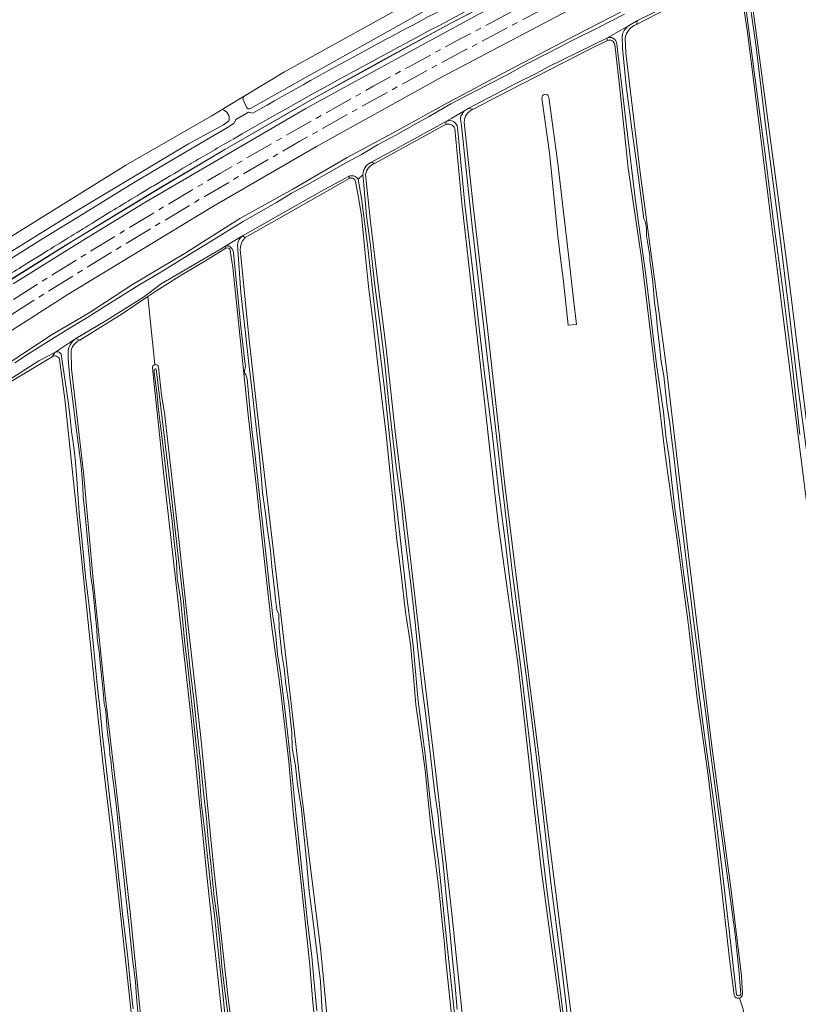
# Model space of a CAD drawing. Header units: metres. Extents: x 92650 to 117222, y 425801 to 461092.
# Tile 142 of 146: x 115548 to 115822, y 427123 to 427469. Entities that reach past the tile are written whole.
import ezdxf

# ---------------------------------------------------------------- set-up
doc = ezdxf.new("R2010")
doc.units = ezdxf.units.M
doc.linetypes.add('AM-AS-SO', pattern=[16, 10, -2, 2, -2])
for name, color, linetype, lineweight in [('B-WE-AM-AS_SPOOR_TREIN-G', 253, 'AM-AS-SO', 15), ('B-WE-GR-BOUWLAND-GV', 253, 'CONTINUOUS', 15), ('B-WE-GR-GRAS-GV', 253, 'CONTINUOUS', 15), ('B-WE-GR-GROENVOORZIENING-GV', 253, 'CONTINUOUS', 15), ('B-WE-IE-TERREINAFSCHEIDING_KUNSTMATIG_HEKWERK-G', 253, 'IE-TERREINAFSCHEIDING_KUNSTMATIG-SO', 15), ('B-WE-KW-KUNSTWERK_GELUIDSWERING_SCHERM-G', 253, 'CONTINUOUS', 15), ('B-WE-OG-TERREIN_OEVER-GV', 253, 'CONTINUOUS', 15), ('B-WE-OG-WATER-GV', 253, 'CONTINUOUS', 15), ('B-WE-OG-WATER_GREPPEL-GV', 253, 'CONTINUOUS', 15), ('B-WE-VH-GESLOTENVERHARDING-GV', 253, 'CONTINUOUS', 15), ('B-WE-VH-HALFVERHARDING-GV', 253, 'CONTINUOUS', 15)]:
    doc.layers.add(name, color=color, linetype=linetype, lineweight=lineweight)
doc.linetypes.add('IE-TERREINAFSCHEIDING_KUNSTMATIG-SO', pattern='A,4,[82,NLCS.SHX,S=0.75,R=90,X=0,Y=0],4,-2', length=10)

msp = doc.modelspace()

# ---------------------------------------------------------------- linework, layer by layer
at = {"layer": 'B-WE-AM-AS_SPOOR_TREIN-G', "transparency": 33554687, "flags": 128}
for points in [[(111699.483, 427395.546), (111729.431, 427385.913), (112804.861, 427037.907), (112908.978, 427004.286), (112917.044, 427001.741), (112985.209, 426979.608), (113017.844, 426969.128), (113053.799, 426957.763), (113076.59, 426950.793), (113101.8, 426943.381), (113125.813, 426936.477), (113135.774, 426933.685), (113153.614, 426928.857), (113183.137, 426921.118), (113198.047, 426917.301), (113214.291, 426913.332), (113240.601, 426907.152), (113263.638, 426901.964), (113279.689, 426898.468), (113302.617, 426893.685), (113327.18, 426888.848), (113353.928, 426883.697), (113363.984, 426881.89), (113376.232, 426879.739), (113402.415, 426875.351), (113430.681, 426870.969), (113442.992, 426869.177), (113460.008, 426866.76), (113487.354, 426863.155), (113501.87, 426861.342), (113526.256, 426858.519), (113547.931, 426856.163), (113570.771, 426853.958), (113589.055, 426852.333), (113607.69, 426850.806), (113628.317, 426849.278), (113645.983, 426848.124), (113666.986, 426846.883), (113689.998, 426845.732), (113716.165, 426844.698), (113727.361, 426844.356), (113752.532, 426843.712), (113775.793, 426843.369), (113797.587, 426843.23), (113829.739, 426843.465), (113845.789, 426843.678), (113861.239, 426843.986), (113884.387, 426844.65), (113911.064, 426845.706), (113940.081, 426847.03), (113984.131, 426849.481), (113991.357, 426850), (114315.135, 426869.272), (114339.318, 426870.602), (114367.423, 426872.367), (114399.458, 426874.536), (114412.66, 426875.556), (114438.815, 426877.641), (114451.345, 426878.748), (114478.566, 426881.421), (114497.3, 426883.459), (114525.185, 426886.936), (114543.938, 426889.51), (114563.937, 426892.514), (114579.941, 426895.15), (114602.646, 426899.093), (114621.898, 426902.713), (114640.176, 426906.313), (114660.988, 426910.645), (114686.397, 426916.383), (114714.474, 426923.091), (114743.965, 426930.738), (114764.936, 426936.566), (114787.464, 426943.082), (114818.673, 426952.667), (114835.404, 426958.131), (114857.42, 426965.534), (114875.96, 426972.027), (114898.606, 426980.337), (114907.122, 426983.521), (114942.888, 426997.497), (114968.943, 427008.378), (114987.098, 427016.256), (115005.199, 427024.306), (115024.446, 427033.208), (115046.83, 427043.873), (115057.294, 427049.017), (115084.495, 427062.777), (115091.361, 427066.36), (115116.054, 427079.526), (115141.36, 427093.6), (115156.689, 427102.379), (115165.094, 427107.293), (115177.175, 427114.466), (115196.602, 427126.296), (115216.359, 427138.696), (115237.391, 427152.291), (115257.702, 427165.811), (115280.215, 427181.2), (115300.901, 427195.618), (115321.022, 427209.863), (115432.763, 427290.215), (115440.768, 427295.883), (115449.234, 427301.835), (115471.874, 427317.458), (115492.455, 427331.346), (115510.31, 427343.18), (115525.502, 427353.072), (115552.371, 427370.178), (115579.43, 427386.977), (115607.971, 427404.141), (115624.196, 427413.648), (115646.336, 427426.396), (115666.835, 427437.918), (115686.379, 427448.756), (115704.96, 427458.759), (115725.44, 427469.571), (115742.137, 427478.221), (115758.8, 427486.728), (115779.345, 427496.923), (115798.608, 427506.295), (115814.199, 427513.755), (115831.49, 427521.861), (115844.85, 427528.016), (115859.619, 427534.681), (115879.159, 427543.35), (115893.364, 427549.531), (115919.359, 427560.585), (115940.628, 427569.371), (115979, 427584.761), (116028.463, 427604.166), (116098.773, 427631.574)], [(111701.1, 427399.437), (112937.096, 426999.53), (113024.665, 426971.302), (113062.185, 426959.557), (113077.296, 426954.917), (113094.999, 426949.645), (113124.038, 426941.283), (113146.323, 426935.124), (113171.08, 426928.509), (113196.837, 426921.928), (113205.62, 426919.76), (113235.659, 426912.586), (113252.611, 426908.684), (113278.355, 426903.048), (113306.131, 426897.245), (113333.273, 426891.937), (113356.655, 426887.587), (113402.187, 426879.685), (113450.413, 426872.371), (113478.768, 426868.499), (113491.796, 426866.796), (113506.104, 426865.046), (113526.682, 426862.672), (113563.387, 426858.868), (113587.221, 426856.7), (113610.706, 426854.791), (113622.764, 426853.895), (113649.433, 426852.111), (113672.253, 426850.793), (113696.949, 426849.631), (113732.516, 426848.411), (113758.576, 426847.804), (113798.265, 426847.457), (113812.753, 426847.472), (113839.264, 426847.712), (113866.215, 426848.238), (113878.212, 426848.631), (113930.114, 426850.793), (113992.263, 426854.202), (114285.473, 426871.707), (114314.692, 426873.562), (114327.037, 426874.193), (114375.652, 426877.266), (114415.041, 426880.014), (114440.79, 426882.119), (114462.699, 426884.129), (114486.07, 426886.526), (114506.655, 426888.905), (114525.167, 426891.23), (114547.07, 426894.264), (114568.83, 426897.614), (114590.662, 426901.262), (114621.317, 426906.804), (114643.486, 426911.216), (114668.486, 426916.565), (114681.418, 426919.499), (114701.607, 426924.239), (114734.905, 426932.637), (114756.28, 426938.423), (114770.903, 426942.548), (114790.264, 426948.254), (114806.01, 426953.036), (114831.902, 426961.245), (114839.355, 426963.729), (114846.497, 426966.217), (114852.5, 426968.126), (114877.856, 426977.14), (114892.894, 426982.661), (114897.518, 426984.288), (114924.093, 426994.486), (114949.692, 427004.841), (114962.978, 427010.39), (114990.365, 427022.266), (115014.002, 427032.961), (115026.186, 427038.637), (115048.123, 427049.176), (115059.037, 427054.56), (115073.765, 427062.001), (115087.392, 427069.034), (115099.65, 427075.505), (115125.64, 427089.621), (115139.372, 427097.324), (115154.573, 427106.03), (115165.857, 427112.617), (115185.955, 427124.696), (115198.431, 427132.357), (115222.338, 427147.512), (115244.979, 427162.371), (115267.203, 427177.349), (115289.828, 427192.984), (115299.593, 427199.833), (115324.587, 427217.589), (115435.804, 427297.423), (115465.834, 427318.333), (115482.224, 427329.5), (115493.269, 427336.855), (115533.14, 427362.932), (115565.2, 427383.133), (115594.042, 427400.721), (115618.184, 427415.036), (115646.529, 427431.369), (115672.366, 427445.84), (115684.477, 427452.503), (115703.395, 427462.714), (115718.562, 427470.74), (115739.168, 427481.446), (115758.878, 427491.47), (115788.333, 427506.027), (115806.425, 427514.738), (115835.862, 427528.527), (115860.945, 427539.888), (115882.786, 427549.543), (115916.541, 427563.965), (115952.829, 427578.849), (115977.374, 427588.639), (116035.611, 427611.427)]]:
    msp.add_lwpolyline(points, dxfattribs=at)
at = {"layer": 'B-WE-GR-BOUWLAND-GV', "transparency": 33554687}
for points in [[(115621.877, 427388.064, 0.456769), (115620.35, 427388.883)], [(115595.348, 427347.909, -0.048554), (115595.552, 427347.929)], [(115595.552, 427347.929, -0.3806662), (115596.624, 427346.973)]]:
    msp.add_lwpolyline(points, format="xyb", dxfattribs=at)
at = {"layer": 'B-WE-GR-BOUWLAND-GV', "transparency": 33554687, "flags": 128}
for points in [[(115620.35, 427388.883), (115614.135, 427384.993), (115604.895, 427379.494), (115596.019, 427373.922), (115592.908, 427371.841), (115595.348, 427347.909)], [(115666.335, 426991.399), (115665.886, 426997.15), (115665.68, 426997.563), (115662.727, 427021.188), (115660.281, 427038.969), (115658.18, 427053.188), (115656.063, 427077.813), (115653.208, 427102.683), (115650.907, 427123.513), (115649.859, 427136.844), (115646.8, 427165.47), (115643.984, 427190.563), (115642.43, 427208.25), (115639.57, 427233.563), (115636.518, 427255.455), (115634.411, 427274.407), (115631.008, 427305.781), (115628.329, 427329.049), (115625.721, 427353.77), (115622.802, 427381.982), (115621.877, 427388.064)], [(115596.624, 427346.973), (115597.758, 427337.125), (115598.758, 427330.969), (115603.438, 427289.719), (115606.945, 427257.125), (115611.469, 427216.813), (115616.023, 427171.719), (115621.057, 427126.192), (115626.172, 427085.594), (115631.805, 427039.406), (115632.094, 427030.813), (115633.852, 427021.5), (115635.588, 426995.847)]]:
    msp.add_lwpolyline(points, dxfattribs=at)
at = {"layer": 'B-WE-GR-GRAS-GV', "transparency": 33554687, "flags": 128}
for points in [[(116193.55, 427680.093), (116058.833, 427627.675), (115972.935, 427593.996), (115941.734, 427581.462), (115905.388, 427566.52), (115904.126, 427564.955), (115883.297, 427555.642), (115878.683, 427554.948), (115852.999, 427543.412), (115803.793, 427520.792), (115746.904, 427492.705), (115720.684, 427479.079), (115699.44, 427467.965), (115675.079, 427454.678), (115652.231, 427442.046), (115642.949, 427436.783), (115619.971, 427423.459), (115596.164, 427409.313), (115566.713, 427391.521), (115537.679, 427373.337)], [(115545.574, 427376.308), (115569.836, 427391.422), (115591.871, 427404.858), (115613.516, 427417.573), (115648.427, 427437.878), (115669.412, 427449.441), (115709.062, 427470.951), (115761.158, 427497.777), (115791.633, 427512.582), (115835.272, 427533.281), (115871.016, 427549.577), (115890.84, 427558.122), (115923.047, 427571.625), (115949.745, 427582.433), (115986.356, 427596.951), (116045.296, 427620.091), (116102.15, 427642.068), (116135.044, 427655.091), (116155.27, 427662.835), (116193.317, 427677.566)], [(116173.958, 427656.025), (115985.049, 427582.338), (115970.47, 427576.548), (115927.843, 427559.067), (115891.113, 427543.464), (115847.976, 427524.366), (115779.748, 427492.092), (115742.824, 427473.547), (115696.388, 427449.061), (115652.204, 427424.598), (115615.726, 427403.506), (115565.139, 427372.759), (115515.181, 427340.899)], [(115797.807, 427484.061), (115778.942, 427474.781), (115764.625, 427467.466)], [(115802.409, 427119.1), (115809.982, 427119.99), (115812.532, 427116.435), (115847.346, 427120.348), (115846.805, 427124.765), (115845.079, 427137.012), (115843.524, 427150.357), (115837.331, 427197.546), (115831.678, 427240.624), (115828.41, 427267.798), (115823.583, 427306.252), (115819.976, 427334.986), (115814.149, 427381.399), (115811.09, 427405.768), (115807.189, 427436.847), (115803.706, 427464.591), (115801.052, 427482.839)], [(115804.153, 427483.898), (115807.553, 427458.418), (115814.566, 427405.863), (115818.667, 427374.57), (115822.643, 427342.156), (115826.364, 427311.833), (115830.638, 427276.989), (115834.175, 427248.166), (115836.885, 427226.072), (115839.272, 427210.067), (115842.452, 427188.746), (115846.393, 427157.411), (115850.734, 427127.006), (115853.895, 427098.505), (115857.29, 427067.894), (115860.178, 427046.992), (115864.192, 427012.591)], [(115536.68, 427387.938), (115585.18, 427418), (115615.164, 427435.25), (115618.977, 427437.544), (115621.188, 427438.875), (115626.801, 427442.246), (115640.984, 427450.813), (115689.93, 427477.969)], [(115543.787, 427348.252), (115559.232, 427358.443), (115572.297, 427366.073), (115587.519, 427376.053), (115606.025, 427387.06), (115625.284, 427399.279), (115643.875, 427409.62), (115663.018, 427420.656), (115680.439, 427430.103), (115697.39, 427439.505), (115719.776, 427451.376), (115743.523, 427463.811), (115763.136, 427473.9)], [(115754.477, 427461.824), (115747.371, 427458.26), (115720.134, 427444.419), (115707.226, 427437.675)], [(115760.711, 427462.794), (115760.904, 427457.459), (115765.938, 427415.375), (115770.758, 427379.75), (115774.969, 427348.469), (115779.93, 427306.625), (115783.195, 427278.938), (115787.547, 427243.719), (115791.203, 427213.781), (115797.984, 427163.031), (115801.623, 427133.007), (115801.896, 427126.658)], [(115799.042, 427126.271), (115797.313, 427139.031), (115793.234, 427175.406), (115789.711, 427204.375), (115786, 427230.625), (115782.719, 427258.125), (115779.055, 427285.375), (115774.875, 427315.406), (115770.648, 427350.406), (115766.391, 427385.344), (115761.797, 427417), (115758.711, 427446), (115757.023, 427460.421)], [(115737.896, 427386.204), (115737.023, 427393.219), (115734.055, 427422.375), (115731.426, 427441.565)], [(115733.845, 427441.896), (115736.977, 427418.563), (115740.772, 427386.545), (115742.521, 427370.966), (115743.525, 427362.062), (115740.636, 427361.768), (115739.052, 427377.091), (115737.896, 427386.204)], [(115697.506, 427432.289), (115672.832, 427418.763)], [(115743.458, 427074.063), (115740.401, 427096.192), (115738.293, 427118.221), (115734.347, 427147.132), (115731.127, 427170.722), (115728.357, 427195.136), (115725.36, 427221.541), (115722.911, 427243.125), (115719.611, 427266.727), (115716.31, 427290.329), (115713.406, 427315.873), (115711.244, 427334.892), (115708.656, 427357.655), (115706.245, 427378.855), (115703.316, 427404.619), (115700.762, 427430.91)], [(115704.113, 427433.071), (115707.388, 427402.705), (115712.323, 427360.633), (115715.819, 427328.914), (115718.379, 427305.691), (115720.974, 427284.934), (115726.621, 427239.758), (115729.82, 427214.172), (115733.417, 427185.402), (115737.832, 427150.083), (115742.248, 427114.764), (115747.099, 427074.65)], [(115663.942, 427413.386), (115637.359, 427398.268), (115627.145, 427392.55)], [(115669.44, 427414.782), (115671.122, 427398.079), (115673.834, 427375.873), (115676.507, 427354.583), (115679.821, 427324.422), (115684.382, 427286.622), (115688.567, 427251.266), (115694.044, 427205.257), (115699.754, 427155.006), (115706.142, 427093.68), (115708.475, 427069.408)], [(115700.1, 427114.851), (115699.026, 427124.968), (115697.611, 427138.292), (115697.218, 427144.245), (115696.415, 427151.899), (115695.287, 427162.641), (115693.999, 427172.843), (115692.521, 427184.556), (115691.606, 427193.548), (115690.396, 427205.439), (115688.843, 427216.277), (115687.113, 427228.344), (115686.247, 427238.237), (115685.252, 427249.609), (115683.483, 427260.887), (115681.902, 427274.228), (115680.354, 427287.297), (115679.028, 427300.391), (115678.087, 427309.681), (115676.704, 427323.328), (115675.082, 427336.949), (115673.551, 427349.806), (115671.936, 427363.364), (115670.507, 427375.359), (115669.216, 427388.249), (115668.007, 427400.324), (115666.801, 427407.212), (115665.921, 427412.237)], [(115625.378, 427388.429), (115628.344, 427357.692), (115632.542, 427320.988), (115638.952, 427266.266), (115642.935, 427231.819), (115646.463, 427201.06), (115650.01, 427172.025), (115653.698, 427141.699), (115658.634, 427089.825), (115661.406, 427060.847), (115663.859, 427034.5), (115667.125, 427009.281)], [(115595.348, 427347.909), (115592.908, 427371.841), (115583.865, 427365.79), (115569.007, 427356.52)], [(115565.917, 427352.795), (115566.086, 427346.469), (115570.242, 427309.938), (115573.734, 427272.375), (115577.922, 427231.594), (115581.828, 427197.938), (115586.641, 427155.406), (115591.18, 427111.25), (115595.434, 427074.124), (115598.546, 427043.124), (115600.516, 427026.656), (115601.055, 427018.156), (115603.867, 426997.254)], [(115559.307, 427350.685), (115532.244, 427334.454), (115514.617, 427323.125), (115513.254, 427322.123)], [(115599.648, 426996.822), (115598.235, 427008.05), (115596.28, 427026.33), (115594.93, 427042.031), (115592.945, 427058.531), (115589.805, 427093.969), (115585.734, 427132.281), (115581.523, 427170.834), (115577.056, 427208.004), (115575.131, 427226.691), (115568.366, 427291.213), (115563.731, 427335.775), (115561.808, 427349.698)], [(115632.895, 426995.694), (115631.633, 427008.875), (115625.608, 427058.282), (115618.987, 427118.674), (115613.778, 427167.319), (115610.797, 427196.294), (115608.289, 427222.406), (115603.542, 427264.32), (115598.518, 427308.964), (115594.885, 427343.282), (115594.48, 427346.739)], [(115745.442, 427072.236), (115759.449, 427074.007), (115766.976, 427082.595), (115767.252, 427085.811), (115767.073, 427089.722), (115765.756, 427100.306), (115769.55, 427100.68), (115768.981, 427106.462), (115776.15, 427112.226), (115780.015, 427114.801), (115785.13, 427117.398), (115802.409, 427119.1), (115802.125, 427121.344), (115800.889, 427125.225)]]:
    msp.add_lwpolyline(points, dxfattribs=at)
at = {"layer": 'B-WE-GR-GRAS-GV', "transparency": 33554687}
for points in [[(115764.625, 427467.466, 0.2611235), (115760.711, 427462.794)], [(115757.023, 427460.421, 0.4782305), (115754.477, 427461.824)], [(115731.426, 427441.565, -0.975208), (115733.845, 427441.896)], [(115707.226, 427437.675, 0.3087645), (115704.113, 427433.071)], [(115700.762, 427430.91, 0.4174306), (115697.506, 427432.289)], [(115672.832, 427418.763, 0.2578233), (115669.44, 427414.782)], [(115665.921, 427412.237, 0.465446), (115663.942, 427413.386)], [(115627.145, 427392.55, 0.1997189), (115625.378, 427388.429)], [(115569.007, 427356.52, 0.2302384), (115565.917, 427352.795)], [(115561.808, 427349.698, 0.5505221), (115559.307, 427350.685)], [(115594.48, 427346.739, -0.3885195), (115595.348, 427347.909)], [(115800.889, 427125.225, -0.4365094), (115799.042, 427126.271)], [(115801.896, 427126.658, -0.3369191), (115800.889, 427125.225)]]:
    msp.add_lwpolyline(points, format="xyb", dxfattribs=at)
at = {"layer": 'B-WE-GR-GROENVOORZIENING-GV', "transparency": 33554687, "flags": 128}
for points in [[(115537.679, 427373.337), (115566.713, 427391.521), (115596.164, 427409.313), (115619.971, 427423.459), (115642.949, 427436.783), (115652.231, 427442.046), (115675.079, 427454.678), (115699.44, 427467.965), (115720.684, 427479.079), (115746.904, 427492.705), (115803.793, 427520.792), (115852.999, 427543.412), (115878.683, 427554.948), (115883.297, 427555.642), (115904.126, 427564.955), (115905.388, 427566.52), (115941.734, 427581.462), (115972.935, 427593.996), (116058.833, 427627.675), (116193.55, 427680.093)], [(115756.619, 427506.447), (115738.992, 427497.656), (115690.805, 427472.625), (115642.703, 427445.719), (115629.019, 427437.941)], [(115626.801, 427442.246), (115621.188, 427438.875), (115618.977, 427437.544)], [(115627.619, 427438.387), (115626.412, 427440.966)], [(115539.351, 427381.834), (115555.339, 427391.803), (115571.876, 427402.013), (115587.852, 427411.762), (115604.48, 427421.675), (115620.845, 427431.194), (115623.25, 427432.795), (115623.88, 427434.034), (115628.296, 427436.603), (115629.789, 427436.273)], [(115621.37, 427433.568), (115619.547, 427432.222), (115607.18, 427425.531), (115567.109, 427401.438), (115538.171, 427383.58), (115517.88, 427369.777)]]:
    msp.add_lwpolyline(points, dxfattribs=at)
at = {"layer": 'B-WE-GR-GROENVOORZIENING-GV', "transparency": 33554687}
for points in [[(115670.456, 427458.907, -0.0056587), (115732.229, 427491.395)], [(115734.267, 427487.383, 0.00575), (115671.469, 427454.37)], [(115629.789, 427436.273, -0.006146), (115670.456, 427458.907)], [(115671.469, 427454.37, 0.0073592), (115623.108, 427427.304)], [(115626.412, 427440.966, -0.3837638), (115626.801, 427442.246)], [(115618.977, 427437.544, -0.4394473), (115621.37, 427433.568)], [(115629.019, 427437.941, -0.4373567), (115627.619, 427438.387)], [(115623.108, 427427.304, 0.0004357), (115609.817, 427419.59)], [(115606.743, 427417.785, 0.0005796), (115594.787, 427410.68)], [(115609.817, 427419.59, 0.0022615), (115606.743, 427417.785)], [(115594.787, 427410.68, 0.001601), (115590.196, 427407.921)], [(115590.196, 427407.921, 0.0008243), (115581.842, 427402.842)], [(115581.842, 427402.842, 0.0008061), (115574.22, 427398.172)], [(115574.22, 427398.172, 0.0004239), (115565.931, 427393.063)], [(115565.931, 427393.063, 0.0004277), (115557.72, 427387.984)], [(115557.72, 427387.984, 0.0006608), (115548.456, 427382.226)], [(115548.456, 427382.226, 0.0010154), (115541.732, 427378.015)]]:
    msp.add_lwpolyline(points, format="xyb", dxfattribs=at)
at = {"layer": 'B-WE-IE-TERREINAFSCHEIDING_KUNSTMATIG_HEKWERK-G', "transparency": 33554687, "flags": 128}
msp.add_lwpolyline([(116280.208, 427710.789), (116277.857, 427710.883), (116275.459, 427710.787), (116272.909, 427710.631), (116270.448, 427710.127), (116265.504, 427708.742), (116262.564, 427707.524), (116236.455, 427696.605), (116228.527, 427693.598), (116191.81, 427679.291), (116176.64, 427673.357), (116154.548, 427664.764), (116132.08, 427656.021), (116100.326, 427643.691), (116061.808, 427628.722), (116020.045, 427612.343), (115981.18, 427597.13), (115973.596, 427594.111), (115968.692, 427592.21), (115941.734, 427581.462), (115905.35, 427566.334), (115904.126, 427564.955), (115903.587, 427564.423), (115893.769, 427560.087), (115883.248, 427555.462), (115878.336, 427554.563), (115860.43, 427546.561), (115849.484, 427541.645), (115834.635, 427535.004), (115818.373, 427527.359), (115804.82, 427520.977), (115746.904, 427492.705), (115720.684, 427479.079), (115704.923, 427470.747), (115699.44, 427467.965), (115683.551, 427459.216), (115669.396, 427451.454), (115652.231, 427442.046), (115645.3, 427438.046), (115619.971, 427423.459), (115597.362, 427410.156), (115583.067, 427401.529), (115566.713, 427391.521), (115563.825, 427389.811), (115536.707, 427372.89), (115521.195, 427362.971), (115505.422, 427352.589), (115484.52, 427338.789), (115481.396, 427336.615), (115460.976, 427322.793), (115450.864, 427315.858), (115444.316, 427311.456), (115430.282, 427301.466), (115425.674, 427298.149), (115400.819, 427280.614), (115383.949, 427268.463), (115345.827, 427240.952), (115330.672, 427229.895), (115315.102, 427218.766), (115294.689, 427204.444), (115267.311, 427185.396), (115247.86, 427172.128), (115209.187, 427146.777), (115195.663, 427138.393), (115160.794, 427117.29), (115124.028, 427096.445), (115111.107, 427089.257), (115079.365, 427072.36), (115077.442, 427071.314), (115069.253, 427067.074), (115031.033, 427048.242), (115011.419, 427039.178), (114996.346, 427032.313), (114981.57, 427025.576), (114967.866, 427019.625), (114955.528, 427014.407), (114938.032, 427006.964), (114933.041, 427003.699), (114928.331, 427001.312), (114923.854, 426999.436), (114919.047, 426997.787), (114907.5, 426995.611), (114884.658, 426987.26), (114879.562, 426984.854), (114877.084, 426983.457), (114872.487, 426980.073), (114870.439, 426978.4)], dxfattribs=at)
at = {"layer": 'B-WE-KW-KUNSTWERK_GELUIDSWERING_SCHERM-G', "transparency": 33554687, "flags": 128}
msp.add_lwpolyline([(115515.181, 427340.899), (115565.139, 427372.759), (115615.726, 427403.506), (115652.204, 427424.598), (115696.388, 427449.061), (115742.824, 427473.547), (115779.748, 427492.092), (115800.287, 427502.015), (115821.701, 427512.183), (115847.976, 427524.366), (115891.113, 427543.464), (115909.539, 427551.415), (115927.843, 427559.067), (115970.47, 427576.548), (115985.049, 427582.338), (116104.582, 427628.809), (116173.958, 427656.025)], dxfattribs=at)
at = {"layer": 'B-WE-OG-TERREIN_OEVER-GV', "transparency": 33554687, "flags": 128}
for points in [[(115801.052, 427482.839), (115803.706, 427464.591), (115807.189, 427436.847), (115811.09, 427405.768), (115814.149, 427381.399), (115819.976, 427334.986), (115823.583, 427306.252), (115828.41, 427267.798), (115831.678, 427240.624), (115837.331, 427197.546), (115843.524, 427150.357), (115845.079, 427137.012), (115846.805, 427124.765), (115847.346, 427120.348), (115847.867, 427116.094), (115848.48, 427104.144), (115848.938, 427098.344), (115851.172, 427080.125), (115853.063, 427068.094), (115854.622, 427054.707), (115857.715, 427032.263), (115860.901, 427010.463), (115863.555, 427010.768)], [(115803.338, 427483.319), (115806.68, 427459.563), (115809.922, 427433.063), (115814.398, 427399.125), (115818.273, 427367.313), (115821.289, 427341.25), (115825.367, 427310.813), (115828.602, 427282.563), (115832.678, 427251.683), (115836.239, 427222.766), (115840.68, 427190.406), (115844.211, 427161.533), (115848.484, 427130.5), (115852.43, 427097.5), (115855.555, 427072.563), (115859.43, 427040.75), (115862.463, 427015.973), (115862.814, 427011.914)], [(115864.192, 427012.591), (115860.178, 427046.992), (115857.29, 427067.894), (115853.895, 427098.505), (115850.734, 427127.006), (115846.393, 427157.411), (115842.452, 427188.746), (115839.272, 427210.067), (115836.885, 427226.072), (115834.175, 427248.166), (115830.638, 427276.989), (115826.364, 427311.833), (115822.643, 427342.156), (115818.667, 427374.57), (115814.566, 427405.863), (115807.553, 427458.418), (115804.153, 427483.898)], [(115763.136, 427473.9), (115743.523, 427463.811), (115719.776, 427451.376), (115697.39, 427439.505), (115680.439, 427430.103), (115663.018, 427420.656), (115643.875, 427409.62), (115625.284, 427399.279), (115606.025, 427387.06), (115587.519, 427376.053), (115572.297, 427366.073), (115559.232, 427358.443), (115543.787, 427348.252)], [(115822.031, 427323.313), (115819.455, 427346.954), (115816.083, 427374.151), (115812.598, 427400.023), (115810.069, 427420.995), (115806.258, 427449.063), (115803.08, 427473.551)], [(115546.088, 427348.501), (115550.922, 427351.732), (115557.328, 427355.736), (115564.446, 427360.186), (115571.863, 427364.635), (115580.756, 427370.182), (115590.12, 427376.024), (115596.861, 427379.998), (115603.336, 427384.002), (115609.218, 427387.639), (115614.832, 427391.111), (115620.992, 427394.92), (115626.4, 427398.264), (115632.683, 427401.826), (115638.11, 427404.903), (115643.449, 427408.131), (115648.91, 427411.144), (115655.738, 427414.912), (115661.697, 427418.386), (115667.992, 427421.792), (115673.62, 427425.115), (115680.289, 427428.674), (115686.654, 427432.289), (115691.521, 427435.054), (115699.441, 427439.552), (115704.843, 427442.341), (115712.541, 427446.316), (115718.982, 427449.641), (115726.158, 427453.603), (115734.242, 427457.776), (115742.325, 427461.949), (115750.815, 427466.108), (115760.431, 427471.086)], [(115764.625, 427467.466), (115765.025, 427468.901), (115761.848, 427466.93)], [(115754.222, 427462.648), (115754.477, 427461.824)], [(115759.609, 427463.352), (115759.74, 427459.144), (115761.067, 427445.864), (115763.025, 427430.711), (115764.912, 427417.163), (115767.296, 427399.146), (115767.793, 427397.989), (115768.191, 427395.601), (115768.191, 427393.179), (115769.31, 427386.121), (115769.31, 427384.59), (115770.242, 427377.922), (115770.603, 427374.24), (115770.918, 427371.02), (115771.123, 427368.929), (115771.598, 427365.705), (115772.082, 427360.431), (115772.754, 427354.571), (115773.389, 427349.025), (115774.234, 427343.909), (115774.868, 427338.41), (115775.486, 427333.052), (115776.397, 427327.251), (115776.994, 427322.2), (115777.63, 427316.818), (115778.366, 427310.585), (115779.203, 427303.5), (115780.158, 427295.424), (115780.883, 427289.78), (115782.338, 427277.327), (115784.381, 427260.795), (115785.375, 427252.75), (115786.479, 427244.904), (115787.274, 427237.999), (115788.48, 427229.59), (115789.475, 427221.615), (115790.723, 427211.608), (115791.609, 427204.51), (115792.723, 427196.585), (115793.925, 427187.263), (115796.843, 427165.841), (115799.335, 427147.55), (115800.701, 427135.249), (115801.319, 427126.531)], [(115801.896, 427126.658), (115801.623, 427133.007), (115797.984, 427163.031), (115791.203, 427213.781), (115787.547, 427243.719), (115783.195, 427278.938), (115779.93, 427306.625), (115774.969, 427348.469), (115770.758, 427379.75), (115765.938, 427415.375), (115760.904, 427457.459), (115760.711, 427462.794)], [(115757.023, 427460.421), (115758.711, 427446), (115761.797, 427417), (115766.391, 427385.344), (115770.648, 427350.406), (115774.875, 427315.406), (115779.055, 427285.375), (115782.719, 427258.125), (115786, 427230.625), (115789.711, 427204.375), (115793.234, 427175.406), (115797.313, 427139.031), (115799.042, 427126.271)], [(115799.863, 427126.421), (115797.25, 427149.165), (115794.841, 427170.137), (115791.98, 427193.191), (115788.507, 427218.44), (115786.599, 427232.945), (115784.95, 427246.436), (115783.265, 427260.231), (115781.306, 427273.991), (115780.023, 427284.376), (115778.274, 427296.221), (115777.021, 427307.531), (115776.171, 427315.204), (115774.931, 427322.824), (115774.104, 427331.337), (115771.73, 427347.946), (115768.113, 427378.502), (115764.34, 427405.453), (115761.183, 427431.689), (115757.704, 427460.595)], [(115707.226, 427437.675), (115705.484, 427437.969), (115704.031, 427437), (115703.102, 427435.594), (115702.938, 427435.219), (115702.844, 427434.969), (115702.758, 427434.125), (115703.156, 427431.875), (115706.807, 427397.646), (115711.457, 427356.876), (115715.842, 427319.672), (115721.045, 427274.364), (115726.186, 427236.049), (115730.558, 427201.202), (115734.574, 427165.732), (115738.217, 427137.681), (115742.272, 427103.117), (115745.97, 427074.29)], [(115697.857, 427433.475), (115697.506, 427432.289)], [(115700.762, 427430.91), (115703.316, 427404.619), (115706.245, 427378.855), (115708.656, 427357.655), (115711.244, 427334.892), (115713.406, 427315.873), (115716.31, 427290.329), (115719.611, 427266.727), (115722.911, 427243.125), (115725.36, 427221.541), (115728.357, 427195.136), (115731.127, 427170.722), (115734.347, 427147.132), (115738.293, 427118.221), (115740.401, 427096.192), (115743.458, 427074.063)], [(115744.276, 427074.16), (115742.166, 427089.41), (115739.76, 427112.925), (115736.994, 427134.585), (115733.179, 427163.454), (115729.601, 427192.836), (115727.064, 427215.546), (115724.188, 427240.466), (115721.073, 427264.353), (115718.545, 427285.942), (115716.109, 427303.733), (115713.882, 427323.9), (115711.203, 427344.751), (115709.498, 427359.747), (115706.452, 427386.684), (115704.331, 427404.231), (115701.778, 427431.251)], [(115747.099, 427074.65), (115742.248, 427114.764), (115737.832, 427150.083), (115733.417, 427185.402), (115729.82, 427214.172), (115726.621, 427239.758), (115720.974, 427284.934), (115718.379, 427305.691), (115715.819, 427328.914), (115712.323, 427360.633), (115707.388, 427402.705), (115704.113, 427433.071)], [(115672.832, 427418.763), (115671.269, 427419.003)], [(115663.449, 427414.023), (115663.942, 427413.386)], [(115668.456, 427414.62), (115668.782, 427411.14), (115669.802, 427400.225), (115671.175, 427389.739), (115672.459, 427377.547), (115674.504, 427362.503), (115676.049, 427349.419), (115677.464, 427335.18), (115678.791, 427324.077), (115680.236, 427311.99), (115682.033, 427298.8), (115682.729, 427291.507), (115684.1, 427280.861), (115685.278, 427271.709), (115686.711, 427258.349), (115687.836, 427247.855), (115689.201, 427235.134), (115690.628, 427224.451), (115692.216, 427210.561), (115693.636, 427198.14), (115694.914, 427189.247), (115695.284, 427184.719), (115696.046, 427178.1), (115696.724, 427172.207), (115697.721, 427161.271), (115698.874, 427151.234), (115700.027, 427138.825), (115700.773, 427130.799), (115701.66, 427121.259)], [(115708.475, 427069.408), (115706.142, 427093.68), (115699.754, 427155.006), (115694.044, 427205.257), (115688.567, 427251.266), (115684.382, 427286.622), (115679.821, 427324.422), (115676.507, 427354.583), (115673.834, 427375.873), (115671.122, 427398.079), (115669.44, 427414.782)], [(115665.921, 427412.237), (115666.801, 427407.212), (115668.007, 427400.324), (115669.216, 427388.249), (115670.507, 427375.359), (115671.936, 427363.364), (115673.551, 427349.806), (115675.082, 427336.949), (115676.704, 427323.328), (115678.087, 427309.681), (115679.028, 427300.391), (115680.354, 427287.297), (115681.902, 427274.228), (115683.483, 427260.887), (115685.252, 427249.609), (115686.247, 427238.237), (115687.113, 427228.344), (115688.843, 427216.277), (115690.396, 427205.439), (115691.606, 427193.548), (115692.521, 427184.556), (115693.999, 427172.843), (115695.287, 427162.641), (115696.415, 427151.899), (115697.218, 427144.245), (115697.611, 427138.292), (115699.026, 427124.968), (115700.1, 427114.851)], [(115706.193, 427069.364), (115704.23, 427092.007), (115700.606, 427120.821), (115698.001, 427144.814), (115695.125, 427173.291), (115692.43, 427192.75), (115690.297, 427211.844), (115687.898, 427229.594), (115686.19, 427249.141), (115683.991, 427266.122), (115681.632, 427287.094), (115679.695, 427303.468), (115678.577, 427316.196), (115676.09, 427339.383), (115672.676, 427367.06), (115670.254, 427389.068), (115667.984, 427406.469), (115666.794, 427413.032)], [(115627.145, 427392.55), (115626.229, 427393.18)], [(115620.25, 427389.54), (115620.35, 427388.883)], [(115624.376, 427390.14), (115625.629, 427373.118), (115627.112, 427359.979), (115628.438, 427348.237), (115629.533, 427338.532), (115630.837, 427326.987), (115631.988, 427316.79), (115632.702, 427308.874), (115633.233, 427302.999), (115634.229, 427295.584), (115634.887, 427290.689), (115635.976, 427282.58), (115636.442, 427276.995), (115637.414, 427268.893), (115637.829, 427265.435), (115638.274, 427261.736), (115638.922, 427260.037), (115639.044, 427255.097), (115639.968, 427246.168), (115640.843, 427241.18), (115641.427, 427235.608), (115642.424, 427228.601), (115643.469, 427218.552), (115643.688, 427213.029), (115644.782, 427206.873), (115645.536, 427200.304), (115646.947, 427191.618), (115647.555, 427185.121), (115648.62, 427173.734), (115649.644, 427162.79), (115650.74, 427153.929), (115653.562, 427131.107), (115654.315, 427118.211)], [(115621.877, 427388.064), (115622.802, 427381.982), (115625.721, 427353.77), (115628.329, 427329.049), (115631.008, 427305.781), (115634.411, 427274.407), (115636.518, 427255.455), (115639.57, 427233.563), (115642.43, 427208.25), (115643.984, 427190.563), (115646.8, 427165.47), (115649.859, 427136.844), (115650.907, 427123.513), (115653.208, 427102.683)], [(115652.26, 427120.714), (115651.277, 427131.945), (115650.571, 427139.999), (115649.025, 427151.939), (115647.854, 427163.005), (115647.087, 427170.258), (115646.611, 427174.758), (115644.961, 427190.351), (115643.106, 427207.88), (115641.961, 427218.707), (115640.572, 427230.677), (115639.558, 427239.422), (115638.516, 427246.096), (115637.891, 427252.45), (115637.245, 427257.34), (115636.834, 427259.343), (115636.489, 427262.497), (115635.712, 427269.6), (115634.518, 427280.5), (115633.116, 427293.312), (115631.95, 427303.961), (115630.442, 427317.733), (115629.428, 427324.943), (115627.808, 427342.883), (115627.403, 427344.329), (115626.903, 427344.925), (115626.848, 427345.521), (115627.248, 427347.334), (115627.167, 427348.022), (115625.638, 427361.102), (115624.663, 427370.92), (115623.752, 427380.083), (115623.044, 427387.216)], [(115658.634, 427089.825), (115653.698, 427141.699), (115650.01, 427172.025), (115646.463, 427201.06), (115642.935, 427231.819), (115638.952, 427266.266), (115632.542, 427320.988), (115628.344, 427357.692), (115625.378, 427388.429)], [(115569.007, 427356.52), (115567.581, 427357.028)], [(115560.206, 427352.179), (115559.307, 427350.685)], [(115587.73, 427121.445), (115586.813, 427129.606), (115585.91, 427139.486), (115585.173, 427145.414), (115584.006, 427154.799), (115583.339, 427162.112), (115582.672, 427167.118), (115581.81, 427176.461), (115580.685, 427186.124), (115579.504, 427194.989), (115578.197, 427206.548), (115576.961, 427217.49), (115575.988, 427227.278), (115575.039, 427235.442), (115574.224, 427243.974), (115573.64, 427250.094), (115573.008, 427256.703), (115572.144, 427264.026), (115571.155, 427272.401), (115570.319, 427280.793), (115569.606, 427287.947), (115568.823, 427294.356), (115568.401, 427300.8), (115567.957, 427307.599), (115567.312, 427314.944), (115566.748, 427319.709), (115566.011, 427324.45), (115565.507, 427330.304), (115565.038, 427334.154), (115562.419, 427351.553)], [(115564.877, 427351.886), (115564.877, 427350.022), (115565.136, 427347.075), (115565.464, 427343.334), (115567.595, 427326.601), (115568.399, 427320.291), (115569.409, 427312.359), (115570.041, 427304.943), (115570.166, 427301.384), (115570.694, 427296.198), (115571.322, 427290.026), (115571.951, 427283.853), (115572.548, 427277.986), (115572.738, 427274.46), (115572.953, 427272.545), (115573.289, 427270.506), (115573.6, 427268.621), (115573.928, 427265.39), (115574.429, 427260.464), (115574.999, 427254.853), (115575.04, 427251.876), (115575.359, 427249.735), (115575.743, 427247.163), (115576.151, 427243.061), (115576.692, 427237.625), (115577.256, 427231.958), (115577.585, 427228.654), (115578.027, 427226.849), (115578.194, 427224.541), (115578.441, 427221.117), (115578.859, 427217.709), (115579.381, 427213.442), (115579.556, 427210.652), (115579.875, 427209.289), (115579.973, 427207.579), (115580.403, 427204.089), (115581.046, 427198.881), (115581.872, 427192.187), (115582.724, 427184.041), (115583.442, 427177.172), (115584.209, 427169.828), (115585.027, 427162), (115586.243, 427151.415), (115587.559, 427138.888), (115588.536, 427130.927), (115588.883, 427125.505), (115589.411, 427120.374)], [(115603.867, 426997.254), (115601.055, 427018.156), (115600.516, 427026.656), (115598.546, 427043.124), (115595.434, 427074.124), (115591.18, 427111.25), (115586.641, 427155.406), (115581.828, 427197.938), (115577.922, 427231.594), (115573.734, 427272.375), (115570.242, 427309.938), (115566.086, 427346.469), (115565.917, 427352.795)], [(115561.808, 427349.698), (115563.731, 427335.775), (115568.366, 427291.213), (115575.131, 427226.691), (115577.056, 427208.004), (115581.523, 427170.834), (115585.734, 427132.281), (115589.805, 427093.969), (115592.945, 427058.531), (115594.93, 427042.031), (115596.28, 427026.33), (115598.235, 427008.05), (115599.648, 426996.822)], [(115594.48, 427346.739), (115594.885, 427343.282), (115598.518, 427308.964), (115603.542, 427264.32), (115608.289, 427222.406), (115610.797, 427196.294), (115613.778, 427167.319), (115618.987, 427118.674), (115625.608, 427058.282), (115631.633, 427008.875), (115632.895, 426995.694)], [(115620.111, 427118.447), (115619.218, 427126.879), (115618.324, 427135.311), (115617.159, 427146.301), (115616.4, 427153.463), (115615.126, 427163.059), (115614.209, 427171.735), (115612.953, 427183.621), (115611.777, 427193.174), (115611.055, 427203.046), (115609.971, 427213.181), (115609.046, 427221.831), (115607.993, 427231.677), (115607.044, 427240.556), (115605.997, 427248.844), (115605.608, 427253.654), (115605.177, 427257.241), (115604.343, 427265.778), (115603.218, 427272.744), (115602.94, 427278.528), (115602.12, 427285.591), (115601.467, 427292.918), (115600.758, 427298.34), (115599.539, 427307.667), (115598.66, 427315.928), (115596.965, 427329.359), (115596.611, 427332.163), (115596.006, 427338.146), (115595.103, 427345.112), (115595.103, 427346.034)], [(115595.86, 427346.137), (115595.942, 427345.327), (115596.547, 427340.505), (115597.992, 427328.993), (115599.411, 427316.135), (115601.01, 427303.542), (115602.429, 427290.929), (115603.828, 427278.496), (115605.398, 427264.541), (115606.635, 427252.107), (115607.775, 427240.65), (115609.021, 427230.443), (115610.128, 427220.03), (115611.381, 427208.253), (115612.402, 427198.648), (115613.513, 427188.192), (115614.103, 427181.137)], [(115635.588, 426995.847), (115633.852, 427021.5), (115632.094, 427030.813), (115631.805, 427039.406), (115626.172, 427085.594), (115621.057, 427126.192), (115616.023, 427171.719), (115611.469, 427216.813), (115606.945, 427257.125), (115603.438, 427289.719), (115598.758, 427330.969), (115597.758, 427337.125), (115596.624, 427346.973)], [(115614.103, 427181.137), (115615, 427172.537), (115616.223, 427160.816), (115617.418, 427152.502), (115618.335, 427143.938), (115618.964, 427136.513), (115619.78, 427129.617), (115620.628, 427122.457), (115621.683, 427114.831), (115622.461, 427107.757), (115623.24, 427100.684), (115624.574, 427088.567), (115625.547, 427081.448), (115626.436, 427073.607), (115627.451, 427066.989), (115628.284, 427059.119), (115628.882, 427052.004), (115629.91, 427042.95), (115631.188, 427031.688), (115632.467, 427020.426), (115633.412, 427013.21), (115634.162, 427003.436), (115635.024, 426995.826)]]:
    msp.add_lwpolyline(points, dxfattribs=at)
at = {"layer": 'B-WE-OG-TERREIN_OEVER-GV', "transparency": 33554687}
for points in [[(115761.848, 427466.93, 0.2043749), (115759.609, 427463.352)], [(115760.711, 427462.794, -0.2611235), (115764.625, 427467.466)], [(115757.704, 427460.595, 0.5556042), (115754.222, 427462.648)], [(115754.477, 427461.824, -0.4782305), (115757.023, 427460.421)], [(115704.113, 427433.071, -0.3087645), (115707.226, 427437.675)], [(115697.506, 427432.289, -0.4174306), (115700.762, 427430.91)], [(115701.778, 427431.251, 0.4844954), (115697.857, 427433.475)], [(115671.269, 427419.003, 0.2634895), (115668.456, 427414.62)], [(115669.44, 427414.782, -0.2578233), (115672.832, 427418.763)], [(115666.794, 427413.032, 0.4146555), (115663.449, 427414.023)], [(115663.942, 427413.386, -0.465446), (115665.921, 427412.237)], [(115626.229, 427393.18, 0.1989004), (115624.376, 427390.14)], [(115625.378, 427388.429, -0.1997189), (115627.145, 427392.55)], [(115621.901, 427389.23, 0.3174506), (115620.25, 427389.54)], [(115620.35, 427388.883, -0.456769), (115621.877, 427388.064)], [(115623.044, 427387.216, 0.1740239), (115621.901, 427389.23)], [(115567.581, 427357.028, 0.2539243), (115564.877, 427351.886)], [(115565.917, 427352.795, -0.2302384), (115569.007, 427356.52)], [(115559.307, 427350.685, -0.5505221), (115561.808, 427349.698)], [(115562.419, 427351.553, 0.4309871), (115560.206, 427352.179)], [(115595.348, 427347.909, 0.3885195), (115594.48, 427346.739)], [(115595.552, 427347.929, 0.048554), (115595.348, 427347.909)], [(115596.624, 427346.973, 0.3806662), (115595.552, 427347.929)], [(115595.103, 427346.034, -0.9577905), (115595.86, 427346.137)], [(115799.042, 427126.271, 0.4365094), (115800.889, 427125.225)], [(115801.319, 427126.531, -0.6497527), (115799.863, 427126.421)], [(115800.889, 427125.225, 0.3369191), (115801.896, 427126.658)]]:
    msp.add_lwpolyline(points, format="xyb", dxfattribs=at)
at = {"layer": 'B-WE-OG-WATER-GV', "transparency": 33554687, "flags": 128}
for points in [[(115761.848, 427466.93), (115765.025, 427468.901), (115797.005, 427484.581), (115798.406, 427485.25)], [(115862.814, 427011.914), (115862.463, 427015.973), (115859.43, 427040.75), (115855.555, 427072.563), (115852.43, 427097.5), (115848.484, 427130.5), (115844.211, 427161.533), (115840.68, 427190.406), (115836.239, 427222.766), (115832.678, 427251.683), (115828.602, 427282.563), (115825.367, 427310.813), (115821.289, 427341.25), (115818.273, 427367.313), (115814.398, 427399.125), (115809.922, 427433.063), (115806.68, 427459.563), (115803.338, 427483.319)], [(115803.08, 427473.551), (115806.258, 427449.063), (115810.069, 427420.995), (115812.598, 427400.023), (115816.083, 427374.151), (115819.455, 427346.954), (115822.031, 427323.313)], [(115760.431, 427471.086), (115750.815, 427466.108), (115742.325, 427461.949), (115734.242, 427457.776), (115726.158, 427453.603), (115718.982, 427449.641), (115712.541, 427446.316), (115704.843, 427442.341), (115699.441, 427439.552), (115691.521, 427435.054), (115686.654, 427432.289), (115680.289, 427428.674), (115673.62, 427425.115), (115667.992, 427421.792), (115661.697, 427418.386), (115655.738, 427414.912), (115648.91, 427411.144), (115643.449, 427408.131), (115638.11, 427404.903), (115632.683, 427401.826), (115626.4, 427398.264), (115620.992, 427394.92), (115614.832, 427391.111), (115609.218, 427387.639), (115603.336, 427384.002), (115596.861, 427379.998), (115590.12, 427376.024), (115580.756, 427370.182), (115571.863, 427364.635), (115564.446, 427360.186), (115557.328, 427355.736), (115550.922, 427351.732), (115546.088, 427348.501)], [(115761.848, 427466.93), (115754.222, 427462.648)], [(115704.031, 427437), (115705.484, 427437.969), (115722.055, 427446.656), (115729.377, 427450.215), (115733.65, 427452.516), (115754.222, 427462.648)], [(115801.319, 427126.531), (115800.701, 427135.249), (115799.335, 427147.55), (115796.843, 427165.841), (115793.925, 427187.263), (115792.723, 427196.585), (115791.609, 427204.51), (115790.723, 427211.608), (115789.475, 427221.615), (115788.48, 427229.59), (115787.274, 427237.999), (115786.479, 427244.904), (115785.375, 427252.75), (115784.381, 427260.795), (115782.338, 427277.327), (115780.883, 427289.78), (115780.158, 427295.424), (115779.203, 427303.5), (115778.366, 427310.585), (115777.63, 427316.818), (115776.994, 427322.2), (115776.397, 427327.251), (115775.486, 427333.052), (115774.868, 427338.41), (115774.234, 427343.909), (115773.389, 427349.025), (115772.754, 427354.571), (115772.082, 427360.431), (115771.598, 427365.705), (115771.123, 427368.929), (115770.918, 427371.02), (115770.603, 427374.24), (115770.242, 427377.922), (115769.31, 427384.59), (115769.31, 427386.121), (115768.191, 427393.179), (115768.191, 427395.601), (115767.793, 427397.989), (115767.296, 427399.146), (115764.912, 427417.163), (115763.025, 427430.711), (115761.067, 427445.864), (115759.74, 427459.144), (115759.609, 427463.352)], [(115757.704, 427460.595), (115761.183, 427431.689), (115764.34, 427405.453), (115768.113, 427378.502), (115771.73, 427347.946), (115774.104, 427331.337), (115774.931, 427322.824), (115776.171, 427315.204), (115777.021, 427307.531), (115778.274, 427296.221), (115780.023, 427284.376), (115781.306, 427273.991), (115783.265, 427260.231), (115784.95, 427246.436), (115786.599, 427232.945), (115788.507, 427218.44), (115791.98, 427193.191), (115794.841, 427170.137), (115797.25, 427149.165), (115799.863, 427126.421)], [(115745.97, 427074.29), (115742.272, 427103.117), (115738.217, 427137.681), (115734.574, 427165.732), (115730.558, 427201.202), (115726.186, 427236.049), (115721.045, 427274.364), (115715.842, 427319.672), (115711.457, 427356.876), (115706.807, 427397.646), (115703.156, 427431.875), (115702.758, 427434.125), (115702.844, 427434.969), (115702.938, 427435.219), (115703.102, 427435.594), (115704.031, 427437), (115699.758, 427434.5), (115697.857, 427433.475)], [(115671.269, 427419.003), (115684.023, 427425.844), (115697.857, 427433.475)], [(115701.778, 427431.251), (115704.331, 427404.231), (115706.452, 427386.684), (115709.498, 427359.747), (115711.203, 427344.751), (115713.882, 427323.9), (115716.109, 427303.733), (115718.545, 427285.942), (115721.073, 427264.353), (115724.188, 427240.466), (115727.064, 427215.546), (115729.601, 427192.836), (115733.179, 427163.454), (115736.994, 427134.585), (115739.76, 427112.925), (115742.166, 427089.41), (115744.276, 427074.16)], [(115626.229, 427393.18), (115653.766, 427408.719), (115663.449, 427414.023)], [(115666.794, 427413.032), (115668.456, 427414.62)], [(115701.66, 427121.259), (115700.773, 427130.799), (115700.027, 427138.825), (115698.874, 427151.234), (115697.721, 427161.271), (115696.724, 427172.207), (115696.046, 427178.1), (115695.284, 427184.719), (115694.914, 427189.247), (115693.636, 427198.14), (115692.216, 427210.561), (115690.628, 427224.451), (115689.201, 427235.134), (115687.836, 427247.855), (115686.711, 427258.349), (115685.278, 427271.709), (115684.1, 427280.861), (115682.729, 427291.507), (115682.033, 427298.8), (115680.236, 427311.99), (115678.791, 427324.077), (115677.464, 427335.18), (115676.049, 427349.419), (115674.504, 427362.503), (115672.459, 427377.547), (115671.175, 427389.739), (115669.802, 427400.225), (115668.782, 427411.14), (115668.456, 427414.62)], [(115666.794, 427413.032), (115667.984, 427406.469), (115670.254, 427389.068), (115672.676, 427367.06), (115676.09, 427339.383), (115678.577, 427316.196), (115679.695, 427303.468), (115681.632, 427287.094), (115683.991, 427266.122), (115686.19, 427249.141), (115687.898, 427229.594), (115690.297, 427211.844), (115692.43, 427192.75), (115695.125, 427173.291), (115698.001, 427144.814), (115700.606, 427120.821), (115704.23, 427092.007), (115706.193, 427069.364)], [(115626.229, 427393.18), (115620.25, 427389.54)], [(115513.202, 427322.992), (115523.155, 427329.36), (115526.315, 427331.36), (115530.034, 427333.894), (115534.171, 427336.446), (115538.177, 427338.917), (115546.728, 427344.202), (115554.617, 427349.284), (115560.206, 427352.179), (115567.581, 427357.028), (115577.906, 427363.219), (115591.406, 427371.625), (115592.821, 427372.69), (115597.633, 427376.313), (115617.875, 427388.094), (115620.25, 427389.54)], [(115654.315, 427118.211), (115653.562, 427131.107), (115650.74, 427153.929), (115649.644, 427162.79), (115648.62, 427173.734), (115647.555, 427185.121), (115646.947, 427191.618), (115645.536, 427200.304), (115644.782, 427206.873), (115643.688, 427213.029), (115643.469, 427218.552), (115642.424, 427228.601), (115641.427, 427235.608), (115640.843, 427241.18), (115639.968, 427246.168), (115639.044, 427255.097), (115638.922, 427260.037), (115638.274, 427261.736), (115637.829, 427265.435), (115637.414, 427268.893), (115636.442, 427276.995), (115635.976, 427282.58), (115634.887, 427290.689), (115634.229, 427295.584), (115633.233, 427302.999), (115632.702, 427308.874), (115631.988, 427316.79), (115630.837, 427326.987), (115629.533, 427338.532), (115628.438, 427348.237), (115627.112, 427359.979), (115625.629, 427373.118), (115624.376, 427390.14)], [(115623.044, 427387.216), (115623.752, 427380.083), (115624.663, 427370.92), (115625.638, 427361.102), (115627.167, 427348.022), (115627.248, 427347.334), (115626.848, 427345.521), (115626.903, 427344.925), (115627.403, 427344.329), (115627.808, 427342.883), (115629.428, 427324.943), (115630.442, 427317.733), (115631.95, 427303.961), (115633.116, 427293.312), (115634.518, 427280.5), (115635.712, 427269.6), (115636.489, 427262.497), (115636.834, 427259.343), (115637.245, 427257.34), (115637.891, 427252.45), (115638.516, 427246.096), (115639.558, 427239.422), (115640.572, 427230.677), (115641.961, 427218.707), (115643.106, 427207.88), (115644.961, 427190.351), (115646.611, 427174.758), (115647.087, 427170.258), (115647.854, 427163.005), (115649.025, 427151.939), (115650.571, 427139.999), (115651.277, 427131.945), (115652.26, 427120.714)], [(115595.103, 427346.034), (115595.103, 427345.112), (115596.006, 427338.146), (115596.611, 427332.163), (115596.965, 427329.359), (115598.66, 427315.928), (115599.539, 427307.667), (115600.758, 427298.34), (115601.467, 427292.918), (115602.12, 427285.591), (115602.94, 427278.528), (115603.218, 427272.744), (115604.343, 427265.778), (115605.177, 427257.241), (115605.608, 427253.654), (115605.997, 427248.844), (115607.044, 427240.556), (115607.993, 427231.677), (115609.046, 427221.831), (115609.971, 427213.181), (115611.055, 427203.046), (115611.777, 427193.174), (115612.953, 427183.621), (115614.209, 427171.735), (115615.126, 427163.059), (115616.4, 427153.463), (115617.159, 427146.301), (115618.324, 427135.311), (115619.218, 427126.879), (115620.111, 427118.447)], [(115614.103, 427181.137), (115613.513, 427188.192), (115612.402, 427198.648), (115611.381, 427208.253), (115610.128, 427220.03), (115609.021, 427230.443), (115607.775, 427240.65), (115606.635, 427252.107), (115605.398, 427264.541), (115603.828, 427278.496), (115602.429, 427290.929), (115601.01, 427303.542), (115599.411, 427316.135), (115597.992, 427328.993), (115596.547, 427340.505), (115595.942, 427345.327), (115595.86, 427346.137)], [(115635.024, 426995.826), (115634.162, 427003.436), (115633.412, 427013.21), (115632.467, 427020.426), (115631.188, 427031.688), (115629.91, 427042.95), (115628.882, 427052.004), (115628.284, 427059.119), (115627.451, 427066.989), (115626.436, 427073.607), (115625.547, 427081.448), (115624.574, 427088.567), (115623.24, 427100.684), (115622.461, 427107.757), (115621.683, 427114.831), (115620.628, 427122.457), (115619.78, 427129.617), (115618.964, 427136.513), (115618.335, 427143.938), (115617.418, 427152.502), (115616.223, 427160.816), (115615, 427172.537), (115614.103, 427181.137)]]:
    msp.add_lwpolyline(points, dxfattribs=at)
at = {"layer": 'B-WE-OG-WATER-GV', "transparency": 33554687}
for points in [[(115759.609, 427463.352, -0.2043749), (115761.848, 427466.93)], [(115754.222, 427462.648, -0.5556042), (115757.704, 427460.595)], [(115697.857, 427433.475, -0.4844954), (115701.778, 427431.251)], [(115668.456, 427414.62, -0.2634895), (115671.269, 427419.003)], [(115663.449, 427414.023, -0.4146555), (115666.794, 427413.032)], [(115624.376, 427390.14, -0.1989004), (115626.229, 427393.18)], [(115620.25, 427389.54, -0.3174506), (115621.901, 427389.23)], [(115621.901, 427389.23, -0.1740239), (115623.044, 427387.216)], [(115595.86, 427346.137, 0.9577905), (115595.103, 427346.034)], [(115799.863, 427126.421, 0.6497527), (115801.319, 427126.531)]]:
    msp.add_lwpolyline(points, format="xyb", dxfattribs=at)
at = {"layer": 'B-WE-OG-WATER_GREPPEL-GV', "transparency": 33554687, "flags": 128}
for points in [[(115567.581, 427357.028), (115560.206, 427352.179)], [(115562.419, 427351.553), (115565.038, 427334.154), (115565.507, 427330.304), (115566.011, 427324.45), (115566.748, 427319.709), (115567.312, 427314.944), (115567.957, 427307.599), (115568.401, 427300.8), (115568.823, 427294.356), (115569.606, 427287.947), (115570.319, 427280.793), (115571.155, 427272.401), (115572.144, 427264.026), (115573.008, 427256.703), (115573.64, 427250.094), (115574.224, 427243.974), (115575.039, 427235.442), (115575.988, 427227.278), (115576.961, 427217.49), (115578.197, 427206.548), (115579.504, 427194.989), (115580.685, 427186.124), (115581.81, 427176.461), (115582.672, 427167.118), (115583.339, 427162.112), (115584.006, 427154.799), (115585.173, 427145.414), (115585.91, 427139.486), (115586.813, 427129.606), (115587.73, 427121.445)], [(115589.411, 427120.374), (115588.883, 427125.505), (115588.536, 427130.927), (115587.559, 427138.888), (115586.243, 427151.415), (115585.027, 427162), (115584.209, 427169.828), (115583.442, 427177.172), (115582.724, 427184.041), (115581.872, 427192.187), (115581.046, 427198.881), (115580.403, 427204.089), (115579.973, 427207.579), (115579.875, 427209.289), (115579.556, 427210.652), (115579.381, 427213.442), (115578.859, 427217.709), (115578.441, 427221.117), (115578.194, 427224.541), (115578.027, 427226.849), (115577.585, 427228.654), (115577.256, 427231.958), (115576.692, 427237.625), (115576.151, 427243.061), (115575.743, 427247.163), (115575.359, 427249.735), (115575.04, 427251.876), (115574.999, 427254.853), (115574.429, 427260.464), (115573.928, 427265.39), (115573.6, 427268.621), (115573.289, 427270.506), (115572.953, 427272.545), (115572.738, 427274.46), (115572.548, 427277.986), (115571.951, 427283.853), (115571.322, 427290.026), (115570.694, 427296.198), (115570.166, 427301.384), (115570.041, 427304.943), (115569.409, 427312.359), (115568.399, 427320.291), (115567.595, 427326.601), (115565.464, 427343.334), (115565.136, 427347.075), (115564.877, 427350.022), (115564.877, 427351.886)]]:
    msp.add_lwpolyline(points, dxfattribs=at)
at = {"layer": 'B-WE-OG-WATER_GREPPEL-GV', "transparency": 33554687}
for points in [[(115564.877, 427351.886, -0.2539243), (115567.581, 427357.028)], [(115560.206, 427352.179, -0.4309871), (115562.419, 427351.553)]]:
    msp.add_lwpolyline(points, format="xyb", dxfattribs=at)
at = {"layer": 'B-WE-VH-GESLOTENVERHARDING-GV', "transparency": 33554687}
for points in [[(115732.229, 427491.395, 0.0056587), (115670.456, 427458.907)], [(115671.469, 427454.37, -0.00575), (115734.267, 427487.383)], [(115670.456, 427458.907, 0.006146), (115629.789, 427436.273)], [(115623.108, 427427.304, -0.0073592), (115671.469, 427454.37)], [(115609.817, 427419.59, -0.0004357), (115623.108, 427427.304)], [(115594.787, 427410.68, -0.0005796), (115606.743, 427417.785)], [(115606.743, 427417.785, -0.0022615), (115609.817, 427419.59)], [(115590.196, 427407.921, -0.001601), (115594.787, 427410.68)], [(115581.842, 427402.842, -0.0008243), (115590.196, 427407.921)], [(115574.22, 427398.172, -0.0008061), (115581.842, 427402.842)], [(115565.931, 427393.063, -0.0004239), (115574.22, 427398.172)], [(115557.72, 427387.984, -0.0004277), (115565.931, 427393.063)], [(115548.456, 427382.226, -0.0006608), (115557.72, 427387.984)], [(115541.732, 427378.015, -0.0010154), (115548.456, 427382.226)]]:
    msp.add_lwpolyline(points, format="xyb", dxfattribs=at)
at = {"layer": 'B-WE-VH-GESLOTENVERHARDING-GV', "transparency": 33554687, "flags": 128}
msp.add_lwpolyline([(115629.789, 427436.273), (115628.296, 427436.603), (115623.88, 427434.034), (115623.25, 427432.795), (115620.845, 427431.194), (115604.48, 427421.675), (115587.852, 427411.762), (115571.876, 427402.013), (115555.339, 427391.803), (115539.351, 427381.834)], dxfattribs=at)
at = {"layer": 'B-WE-VH-HALFVERHARDING-GV', "transparency": 33554687, "flags": 128}
for points in [[(116193.317, 427677.566), (116155.27, 427662.835), (116135.044, 427655.091), (116102.15, 427642.068), (116045.296, 427620.091), (115986.356, 427596.951), (115949.745, 427582.433), (115923.047, 427571.625), (115890.84, 427558.122), (115871.016, 427549.577), (115835.272, 427533.281), (115791.633, 427512.582), (115761.158, 427497.777), (115709.062, 427470.951), (115669.412, 427449.441), (115648.427, 427437.878), (115613.516, 427417.573), (115591.871, 427404.858), (115569.836, 427391.422), (115545.574, 427376.308)], [(115515.181, 427340.899), (115565.139, 427372.759), (115615.726, 427403.506), (115652.204, 427424.598), (115696.388, 427449.061), (115742.824, 427473.547), (115779.748, 427492.092), (115847.976, 427524.366), (115891.113, 427543.464), (115927.843, 427559.067), (115970.47, 427576.548), (115985.049, 427582.338), (116173.958, 427656.025)]]:
    msp.add_lwpolyline(points, dxfattribs=at)

doc.saveas('drawing.dxf')
